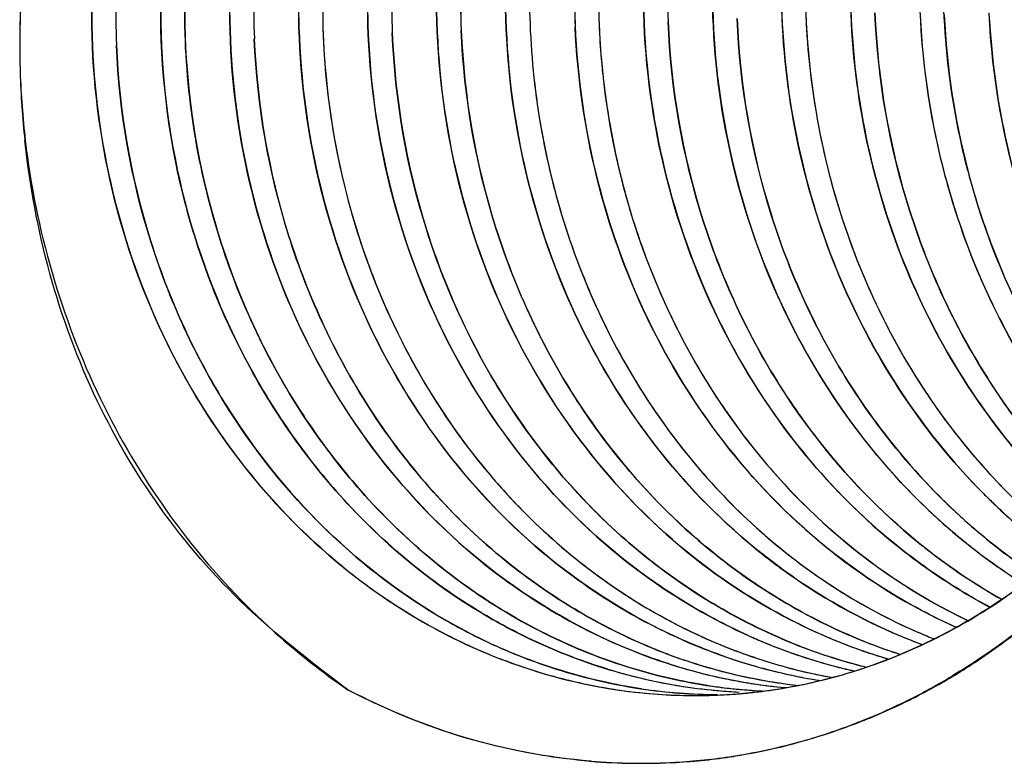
# Model space of a CAD drawing. Header units: millimetres. Extents: x 0 to 1750, y -1720 to 477.
# Tile 249 of 256: x 939.86 to 941.32, y -838.91 to -837.8. Entities that reach past the tile are written whole.
import ezdxf

# ---------------------------------------------------------------- set-up
doc = ezdxf.new("R2010")
doc.units = ezdxf.units.MM
doc.header["$LTSCALE"] = 92.51
doc.layers.add('101300786_14DXF_CONTINUOUS_LINE', color=7, linetype='CONTINUOUS')
doc.layers.add('101300786_DXF_CONTINUOUS_LINE', color=7, linetype='CONTINUOUS')

msp = doc.modelspace()

# ---------------------------------------------------------------- linework, layer by layer
at = {"layer": '101300786_14DXF_CONTINUOUS_LINE'}
for p, q in [((941.2473, -838.7762), (941.2464, -838.7768)), ((941.2473, -838.7763), (941.2464, -838.7768)), ((940.897, -838.7982), (940.8986, -838.7983)), ((940.897, -838.7984), (940.8986, -838.7985))]:
    msp.add_line(p, q, dxfattribs=at)
for centre, radius, start, end in [((941.971, -837.7525), 1.1491, 178.6145, 182.3673), ((942.1692, -837.7453), 1.1416, 178.5312, 182.9612), ((941.5558, -837.7697), 1.1454, 178.6104, 182.3704), ((941.6587, -837.7654), 1.1454, 178.6109, 182.3712), ((941.2103, -837.7842), 1.1443, 178.6085, 180.9423), ((941.313, -837.7799), 1.1442, 178.6088, 180.9438), ((941.3533, -837.7784), 1.1486, 178.6135, 182.3714), ((941.4515, -837.7747), 1.144, 178.5758, 182.8737), ((941.1077, -837.7885), 1.1446, 178.6083, 180.9441), ((941.1451, -837.787), 1.1462, 178.6106, 182.4028), ((941.0735, -837.8354), 1.2179, 177.2986, 181.906), ((941.0711, -837.8354), 1.2155, 181.9068, 186.7105), ((942.3503, -837.7404), 1.1164, 194.6197, 195.0131), ((942.2698, -837.7583), 1.0687, 204.4503, 205.2059), ((941.9658, -837.8363), 0.9479, 224.8206, 225.3942), ((942.0072, -837.8287), 0.9561, 223.9675, 224.4295), ((941.8891, -837.8495), 0.9337, 227.4381, 227.7156), ((941.8453, -837.8599), 0.9218, 229.328, 230.1286), ((941.8425, -837.8632), 0.9174, 230.1288, 230.8848), ((940.9144, -837.9598), 0.8469, 242.7643, 247.6179), ((941.319, -837.9589), 0.8292, 247.5876, 252.4404), ((941.422, -837.9544), 0.8293, 247.6615, 252.2758), ((941.5272, -837.9443), 0.8356, 247.6437, 248.4013), ((941.1132, -837.9677), 0.829, 247.5718, 252.4983), ((941.3151, -837.9712), 0.8162, 252.4463, 255.356), ((940.8576, -837.9925), 0.814, 288.7239, 291.1674), ((941.0731, -837.9826), 0.8149, 253.3783, 255.4839), ((941.1092, -837.98), 0.816, 252.5044, 255.4183), ((941.1073, -837.9873), 0.8085, 255.4201, 258.3498), ((941.176, -837.9782), 0.8149, 253.3777, 255.4871), ((941.1745, -837.9842), 0.8087, 255.4873, 258.4221), ((941.2107, -837.9816), 0.81, 254.9784, 257.8792), ((940.8597, -837.9988), 0.8074, 285.3073, 288.7247), ((941.2774, -837.9795), 0.8092, 255.4791, 257.4313), ((941.3136, -837.9766), 0.8106, 255.3591, 256.0324), ((941.0716, -837.9885), 0.8088, 255.4841, 258.4191), ((941.0706, -837.9932), 0.804, 258.4203, 260.3243), ((941.1062, -837.9925), 0.8031, 258.3502, 261.2907), ((941.1735, -837.9889), 0.804, 258.4234, 260.324), ((940.8618, -838.0064), 0.7995, 282.3496, 284.933), ((941.173, -837.9915), 0.8013, 260.3247, 261.0733), ((941.2095, -837.9873), 0.8041, 257.8807, 259.733), ((940.861, -838.0031), 0.8028, 284.9316, 285.3041), ((940.7411, -837.9322), 0.9842, 299.2497, 300.7034), ((940.739, -837.9287), 0.9882, 300.7026, 300.8908), ((940.8993, -838.0088), 0.7955, 261.5995, 269.7991), ((941.0029, -837.9998), 0.8002, 261.3013, 261.6016), ((941.0027, -838.0009), 0.799, 261.6015, 262.4717), ((940.9663, -838.0075), 0.7939, 264.3275, 264.9903), ((941.0024, -838.0035), 0.7964, 262.4713, 264.2539), ((940.9663, -838.008), 0.7934, 265.1038, 267.2976), ((941.0022, -838.0056), 0.7943, 264.2547, 264.9908), ((941.0021, -838.0063), 0.7936, 264.9907, 267.2141), ((941.0701, -837.9961), 0.8011, 260.3249, 261.3677), ((941.0696, -838), 0.7972, 261.3663, 264.3279), ((940.8631, -838.013), 0.7928, 276.6642, 277.353), ((940.863, -838.0119), 0.7939, 277.3533, 279.3818), ((941.1057, -837.9957), 0.7999, 261.2927, 261.6017), ((941.1056, -837.9969), 0.7987, 261.6016, 262.4719), ((940.8628, -838.011), 0.7947, 279.3815, 279.8016), ((940.8627, -838.0104), 0.7953, 279.8017, 281.1611), ((941.1053, -837.9988), 0.7968, 262.4718, 263.5557), ((940.8626, -838.0097), 0.7961, 281.1611, 282.3479), ((940.7453, -837.9398), 0.9755, 298.1546, 298.3563), ((940.744, -837.9373), 0.9783, 298.3567, 299.2491), ((940.8634, -838.0129), 0.7929, 265.1104, 272.3971), ((940.8634, -838.0159), 0.7898, 272.4034, 273.7688), ((940.8633, -838.0144), 0.7913, 273.77, 276.6647), ((940.7543, -837.9572), 0.956, 292.8891, 298.1712), ((940.788, -838.0262), 0.8805, 273.0546, 278.6564), ((940.7848, -837.9657), 0.9411, 265.2498, 273.0567)]:
    msp.add_arc(centre, radius, start, end, dxfattribs=at)
for points, knots in [([(940.7194, -837.729), (940.7213, -837.7351), (940.7244, -837.7447), (940.7228, -837.7561), (940.7204, -837.7622), (940.7191, -837.7687), (940.7191, -837.7775), (940.7194, -837.7882), (940.7197, -837.7989), (940.7203, -837.8132), (940.7213, -837.831), (940.7234, -837.8595), (940.727, -837.8949), (940.733, -837.9372), (940.7405, -837.9792), (940.7496, -838.0208), (940.7637, -838.0756), (940.7852, -838.1426), (940.8169, -838.2204), (940.8543, -838.2949), (940.883, -838.3423), (940.8982, -838.3652)], [0, 0, 0, 0, 0.028715, 0.043746, 0.050405, 0.057657, 0.07343, 0.089388, 0.105341, 0.121291, 0.15318, 0.185054, 0.248743, 0.312338, 0.375818, 0.439163, 0.502351, 0.628157, 0.753116, 0.877098, 1, 1, 1, 1]), ([(940.2802, -838.39), (940.2196, -838.2983), (940.1268, -838.0917), (940.0994, -837.8673), (940.1021, -837.7549)], [0, 0, 0, 0, 0.494445, 1, 1, 1, 1]), ([(941.1977, -837.7553), (941.199, -837.8322), (941.2169, -837.9852), (941.2655, -838.1315), (941.2969, -838.2007)], [0, 0, 0, 0, 0.50321, 1, 1, 1, 1]), ([(940.8891, -837.7688), (940.8904, -837.845), (940.9081, -837.9966), (940.979, -838.2119), (941.0906, -838.4042), (941.1901, -838.5122), (941.2445, -838.559)], [0, 0, 0, 0, 0.256686, 0.510143, 0.758326, 1, 1, 1, 1]), ([(940.992, -837.7645), (940.9943, -837.9025), (941.0481, -838.1753), (941.1996, -838.41), (941.2934, -838.5045)], [0, 0, 0, 0, 0.508918, 1, 1, 1, 1]), ([(941.0949, -837.7596), (941.0969, -837.8869), (941.143, -838.139), (941.2724, -838.3611), (941.3535, -838.4542)], [0, 0, 0, 0, 0.507752, 1, 1, 1, 1]), ([(940.4776, -837.7858), (940.4789, -837.8642), (940.4975, -838.0201), (940.5723, -838.2408), (940.6899, -838.4366), (940.7945, -838.5453), (940.8515, -838.5918)], [0, 0, 0, 0, 0.256994, 0.510605, 0.758688, 1, 1, 1, 1]), ([(940.5805, -837.7814), (940.5818, -837.8598), (940.6004, -838.0157), (940.6751, -838.2364), (940.7927, -838.4322), (940.8972, -838.5409), (940.9543, -838.5873)], [0, 0, 0, 0, 0.256992, 0.510601, 0.758686, 1, 1, 1, 1]), ([(940.6162, -837.7745), (940.6175, -837.8807), (940.6492, -838.0915), (940.7392, -838.2851), (940.7967, -838.3716)], [0, 0, 0, 0, 0.505565, 1, 1, 1, 1]), ([(940.6834, -837.776), (940.6846, -837.8546), (940.7031, -838.0111), (940.7782, -838.2327), (940.8963, -838.429), (941.0016, -838.5379), (941.0589, -838.5844)], [0, 0, 0, 0, 0.257019, 0.510643, 0.758713, 1, 1, 1, 1]), ([(940.7863, -837.7731), (940.7876, -837.8514), (940.8062, -838.0073), (940.881, -838.2279), (940.9985, -838.4236), (941.103, -838.5322), (941.1601, -838.5787)], [0, 0, 0, 0, 0.256994, 0.5106, 0.758674, 1, 1, 1, 1]), ([(941.27, -838.0222), (941.2649, -838.0027), (941.2467, -837.9239), (941.2369, -837.8432), (941.2344, -837.7825)], [0, 0, 0, 0, 0.249144, 1, 1, 1, 1]), ([(940.169, -837.7987), (940.1703, -837.877), (940.1889, -838.0329), (940.2635, -838.2534), (940.3809, -838.4491), (940.4854, -838.5578), (940.5424, -838.6043)], [0, 0, 0, 0, 0.256991, 0.510594, 0.758675, 1, 1, 1, 1]), ([(940.2719, -837.7944), (940.2732, -837.8727), (940.2918, -838.0286), (940.3664, -838.2492), (940.4838, -838.4449), (940.5883, -838.5535), (940.6453, -838.6)], [0, 0, 0, 0, 0.256992, 0.510596, 0.758675, 1, 1, 1, 1]), ([(940.3748, -837.7902), (940.3761, -837.8685), (940.3946, -838.0243), (940.4693, -838.2449), (940.5868, -838.4406), (940.6913, -838.5493), (940.7483, -838.5958)], [0, 0, 0, 0, 0.256988, 0.510595, 0.75868, 1, 1, 1, 1]), ([(941.0014, -838.3614), (940.9472, -838.2797), (940.8613, -838.0979), (940.827, -837.9), (940.8229, -837.7999)], [0, 0, 0, 0, 0.494531, 1, 1, 1, 1]), ([(941.1025, -838.3544), (941.0489, -838.273), (940.9639, -838.092), (940.9299, -837.8952), (940.9258, -837.7956)], [0, 0, 0, 0, 0.49458, 1, 1, 1, 1]), ([(941.3102, -838.3487), (941.256, -838.267), (941.1699, -838.085), (941.1356, -837.887), (941.1315, -837.7869)], [0, 0, 0, 0, 0.494531, 1, 1, 1, 1]), ([(941.3023, -837.7973), (941.3089, -837.9144), (941.3577, -838.1446), (941.4768, -838.3483), (941.5504, -838.4351)], [0, 0, 0, 0, 0.507368, 1, 1, 1, 1]), ([(939.9633, -837.8074), (939.9645, -837.8859), (939.9832, -838.0419), (940.0581, -838.2629), (940.1759, -838.4588), (940.2807, -838.5675), (940.3379, -838.6139)], [0, 0, 0, 0, 0.257011, 0.510625, 0.758699, 1, 1, 1, 1]), ([(940.0661, -837.803), (940.0676, -837.8928), (940.0915, -838.0712), (940.173, -838.2795), (940.2659, -838.4275), (940.3736, -838.5584), (940.4726, -838.6392), (940.5438, -838.6821)], [0, 0, 0, 0, 0.258559, 0.512808, 0.637696, 0.760633, 1, 1, 1, 1]), ([(940.692, -838.3732), (940.6381, -838.2915), (940.5525, -838.1101), (940.5184, -837.9127), (940.5142, -837.8128)], [0, 0, 0, 0, 0.494558, 1, 1, 1, 1]), ([(941.0291, -837.8043), (941.0342, -837.9025), (941.0695, -838.0963), (941.1548, -838.2743), (941.2081, -838.3543)], [0, 0, 0, 0, 0.505352, 1, 1, 1, 1]), ([(941.1516, -838.7516), (941.1951, -838.7347), (941.2802, -838.6931), (941.4364, -838.5811), (941.5987, -838.3909), (941.7199, -838.1103), (941.7462, -837.9045), (941.7454, -837.8011)], [0, 0, 0, 0, 0.118017, 0.23788, 0.48371, 0.738623, 1, 1, 1, 1]), ([(940.3823, -838.3844), (940.3287, -838.303), (940.2437, -838.1221), (940.2098, -837.9254), (940.2056, -837.8259)], [0, 0, 0, 0, 0.494587, 1, 1, 1, 1]), ([(940.5881, -838.3759), (940.5345, -838.2944), (940.4494, -838.1135), (940.4155, -837.9167), (940.4114, -837.8171)], [0, 0, 0, 0, 0.494587, 1, 1, 1, 1]), ([(940.1775, -838.3946), (940.1237, -838.3131), (940.0383, -838.1319), (940.0041, -837.9348), (939.9999, -837.8351)], [0, 0, 0, 0, 0.49455, 1, 1, 1, 1]), ([(940.3089, -837.8321), (940.3139, -837.9303), (940.3488, -838.1241), (940.4336, -838.3023), (940.4867, -838.3825)], [0, 0, 0, 0, 0.505373, 1, 1, 1, 1]), ([(939.8639, -837.9775), (939.8796, -838.1104), (939.9539, -838.3694), (940.11, -838.5896), (940.2031, -838.6805)], [0, 0, 0, 0, 0.507224, 1, 1, 1, 1]), ([(941.4121, -838.3429), (941.3965, -838.3193), (941.3373, -838.221), (941.2944, -838.113), (941.272, -838.0296)], [0, 0, 0, 0, 0.247247, 1, 1, 1, 1]), ([(941.3028, -838.2135), (941.3104, -838.2295), (941.342, -838.2925), (941.3799, -838.3522), (941.4115, -838.3943)], [0, 0, 0, 0, 0.252344, 1, 1, 1, 1]), ([(941.2576, -838.5372), (941.243, -838.5239), (941.1858, -838.4679), (941.1356, -838.4047), (941.1025, -838.3544)], [0, 0, 0, 0, 0.247334, 1, 1, 1, 1]), ([(941.2081, -838.3543), (941.2164, -838.3667), (941.2503, -838.4152), (941.2884, -838.4607), (941.3191, -838.4925)], [0, 0, 0, 0, 0.252206, 1, 1, 1, 1]), ([(941.3722, -838.4324), (941.3667, -838.4257), (941.3449, -838.3987), (941.3246, -838.3704), (941.3102, -838.3487)], [0, 0, 0, 0, 0.248852, 1, 1, 1, 1]), ([(941.1068, -838.7215), (941.0238, -838.6874), (940.8654, -838.5901), (940.7432, -838.4507), (940.692, -838.3732)], [0, 0, 0, 0, 0.491078, 1, 1, 1, 1]), ([(940.7967, -838.3716), (940.8478, -838.4484), (940.9695, -838.5866), (941.127, -838.6832), (941.2094, -838.717)], [0, 0, 0, 0, 0.50884, 1, 1, 1, 1]), ([(940.8982, -838.3652), (940.945, -838.4359), (941.055, -838.5641), (941.1957, -838.6584), (941.2697, -838.6938)], [0, 0, 0, 0, 0.508177, 1, 1, 1, 1]), ([(941.3201, -838.6622), (941.257, -838.6265), (941.1377, -838.5377), (941.0426, -838.4236), (941.0014, -838.3614)], [0, 0, 0, 0, 0.492774, 1, 1, 1, 1]), ([(940.797, -838.734), (940.714, -838.6997), (940.5555, -838.602), (940.4334, -838.4622), (940.3823, -838.3844)], [0, 0, 0, 0, 0.491068, 1, 1, 1, 1]), ([(940.4867, -838.3825), (940.5378, -838.4597), (940.6598, -838.5987), (940.8177, -838.6957), (940.9003, -838.7298)], [0, 0, 0, 0, 0.508897, 1, 1, 1, 1]), ([(941.0029, -838.7254), (940.9199, -838.6912), (940.7614, -838.5935), (940.6392, -838.4536), (940.5881, -838.3759)], [0, 0, 0, 0, 0.491063, 1, 1, 1, 1]), ([(940.5268, -838.7128), (940.4573, -838.677), (940.3256, -838.5845), (940.2219, -838.4619), (940.1775, -838.3946)], [0, 0, 0, 0, 0.492183, 1, 1, 1, 1]), ([(940.6941, -838.7383), (940.6113, -838.7041), (940.4533, -838.6068), (940.3313, -838.4675), (940.2802, -838.39)], [0, 0, 0, 0, 0.491098, 1, 1, 1, 1]), ([(941.3002, -838.5112), (941.3055, -838.5164), (941.3268, -838.5369), (941.3491, -838.5564), (941.3663, -838.5704)], [0, 0, 0, 0, 0.251134, 1, 1, 1, 1]), ([(941.3703, -838.6256), (941.3608, -838.6193), (941.3227, -838.593), (941.2866, -838.5637), (941.2609, -838.5403)], [0, 0, 0, 0, 0.248418, 1, 1, 1, 1]), ([(941.1601, -838.5787), (941.1713, -838.5879), (941.2166, -838.623), (941.2653, -838.6539), (941.3031, -838.674)], [0, 0, 0, 0, 0.252228, 1, 1, 1, 1]), ([(941.2637, -838.575), (941.2709, -838.5808), (941.2997, -838.6035), (941.3298, -838.6245), (941.3531, -838.6391)], [0, 0, 0, 0, 0.251406, 1, 1, 1, 1]), ([(940.8515, -838.5918), (940.8961, -838.628), (940.9913, -838.6917), (941.0973, -838.7353), (941.1513, -838.7513)], [0, 0, 0, 0, 0.504989, 1, 1, 1, 1]), ([(940.9543, -838.5873), (940.973, -838.6026), (941.0492, -838.6599), (941.1348, -838.7048), (941.2015, -838.7295)], [0, 0, 0, 0, 0.253778, 1, 1, 1, 1]), ([(941.0589, -838.5844), (941.0738, -838.5965), (941.1343, -838.6425), (941.2007, -838.6807), (941.2524, -838.7039)], [0, 0, 0, 0, 0.25294, 1, 1, 1, 1]), ([(940.5424, -838.6043), (940.5866, -838.6404), (940.6811, -838.7038), (940.7864, -838.7474), (940.84, -838.7634)], [0, 0, 0, 0, 0.504917, 1, 1, 1, 1]), ([(940.6453, -838.6), (940.6895, -838.6361), (940.7841, -838.6995), (940.8893, -838.7431), (940.9429, -838.7591)], [0, 0, 0, 0, 0.504915, 1, 1, 1, 1]), ([(940.7483, -838.5958), (940.7964, -838.635), (940.8999, -838.7032), (941.0157, -838.7476), (941.0746, -838.7628)], [0, 0, 0, 0, 0.505282, 1, 1, 1, 1]), ([(940.3379, -838.6139), (940.3488, -838.6228), (940.393, -838.6571), (940.4405, -838.6873), (940.4773, -838.7071)], [0, 0, 0, 0, 0.252173, 1, 1, 1, 1]), ([(940.2031, -838.6805), (940.2141, -838.6913), (940.2589, -838.7332), (940.3072, -838.7712), (940.3451, -838.7971)], [0, 0, 0, 0, 0.2519, 1, 1, 1, 1]), ([(940.5438, -838.6821), (940.5591, -838.6913), (940.6207, -838.7258), (940.6866, -838.7527), (940.7372, -838.7678)], [0, 0, 0, 0, 0.252405, 1, 1, 1, 1]), ([(940.4773, -838.7071), (940.4899, -838.7139), (940.5407, -838.7396), (940.5942, -838.7601), (940.635, -838.7723)], [0, 0, 0, 0, 0.251821, 1, 1, 1, 1]), ([(941.3601, -838.6976), (941.3511, -838.7048), (941.3149, -838.733), (941.2767, -838.7586), (941.2473, -838.7763)], [0, 0, 0, 0, 0.251334, 1, 1, 1, 1]), ([(940.8819, -838.7908), (940.8659, -838.7883), (940.8018, -838.7765), (940.7393, -838.7569), (940.6941, -838.7383)], [0, 0, 0, 0, 0.248875, 1, 1, 1, 1]), ([(940.9003, -838.7298), (940.9086, -838.7332), (940.9415, -838.7461), (940.9752, -838.757), (941.0008, -838.7638)], [0, 0, 0, 0, 0.251029, 1, 1, 1, 1]), ([(940.7831, -838.7957), (940.7668, -838.7933), (940.7016, -838.7816), (940.6379, -838.7618), (940.5919, -838.7429)], [0, 0, 0, 0, 0.248885, 1, 1, 1, 1]), ([(940.7372, -838.7678), (940.7495, -838.7714), (940.7989, -838.7849), (940.8497, -838.7937), (940.8879, -838.7975)], [0, 0, 0, 0, 0.251108, 1, 1, 1, 1]), ([(940.635, -838.7723), (940.6481, -838.7762), (940.7009, -838.7905), (940.755, -838.7994), (940.7958, -838.8028)], [0, 0, 0, 0, 0.251168, 1, 1, 1, 1]), ([(940.7068, -838.9036), (940.6443, -838.8984), (940.519, -838.8753), (940.4013, -838.8267), (940.3451, -838.7971)], [0, 0, 0, 0, 0.49683, 1, 1, 1, 1]), ([(941.1261, -838.8379), (941.1096, -838.8449), (941.0431, -838.8707), (940.9734, -838.8886), (940.9206, -838.8967)], [0, 0, 0, 0, 0.251403, 1, 1, 1, 1])]:
    msp.add_open_spline(points, degree=3, knots=knots, dxfattribs=at)
at = {"layer": '101300786_DXF_CONTINUOUS_LINE'}
for p, q in [((940.7209, -837.8245), (940.7213, -837.8303)), ((940.7213, -837.8303), (940.7217, -837.8376)), ((940.7217, -837.8376), (940.7221, -837.8429)), ((940.7221, -837.8429), (940.7227, -837.8499)), ((940.7227, -837.8499), (940.7232, -837.8558)), ((940.7232, -837.8558), (940.7238, -837.8631)), ((940.7238, -837.8631), (940.7246, -837.8718))]:
    msp.add_line(p, q, dxfattribs=at)
for points in [[(940.7196, -837.7954), (940.72, -837.8062), (940.7204, -837.8146), (940.7206, -837.8183), (940.7209, -837.8245)], [(940.7246, -837.8718), (940.7252, -837.877), (940.7258, -837.8827), (940.7266, -837.8895), (940.7275, -837.8977), (940.7287, -837.9069), (940.7301, -837.9173), (940.7319, -837.9293), (940.734, -837.9424), (940.7362, -837.9555), (940.7386, -837.9687), (940.7412, -837.9818), (940.7436, -837.9936), (940.7456, -838.0031), (940.7475, -838.0112), (940.7494, -838.0197), (940.7517, -838.0289), (940.7541, -838.0384), (940.7566, -838.0481), (940.7593, -838.058), (940.7621, -838.0681), (940.765, -838.0782), (940.7679, -838.0879), (940.771, -838.0977), (940.7743, -838.1079), (940.7779, -838.1187), (940.7818, -838.1301), (940.7862, -838.1427), (940.7917, -838.1573), (940.7979, -838.1731), (940.804, -838.1881), (940.8095, -838.2011), (940.8149, -838.2134), (940.8209, -838.2266), (940.8283, -838.2423), (940.8364, -838.2588), (940.844, -838.2736), (940.8502, -838.2853), (940.8558, -838.2954), (940.8617, -838.3059), (940.8683, -838.3174), (940.8754, -838.3293), (940.8831, -838.3418), (940.8912, -838.3546)], [(940.8912, -838.3546), (940.9, -838.368), (940.9103, -838.3831), (940.9223, -838.4001), (940.9361, -838.4186), (940.9518, -838.4387), (940.9703, -838.4611), (940.991, -838.4846), (941.0122, -838.5073), (941.0327, -838.5277), (941.0536, -838.5474), (941.077, -838.5681), (941.105, -838.591), (941.1358, -838.6142), (941.1662, -838.6352), (941.194, -838.6527), (941.2209, -838.6684), (941.2502, -838.6841), (941.27, -838.6936)]]:
    msp.add_lwpolyline(points, dxfattribs=at)
for centre, radius, start, end in [((941.9677, -837.7523), 1.1457, 178.6171, 182.3811), ((941.5546, -837.7697), 1.1442, 178.6121, 182.3759), ((941.6576, -837.7654), 1.1444, 178.6125, 182.3763), ((941.8293, -837.7582), 1.1461, 178.6156, 182.508), ((941.3501, -837.7783), 1.1454, 178.6161, 182.3845), ((941.1412, -837.7869), 1.1423, 178.6131, 182.418), ((941.2414, -837.8315), 1.3858, 177.7865, 181.8361), ((942.3355, -837.7374), 1.1379, 182.7259, 194.9057), ((942.3718, -837.7359), 1.1383, 182.7145, 194.5643), ((941.2188, -837.833), 1.3632, 181.8038, 186.0883), ((942.3131, -837.7423), 1.115, 194.9607, 195.2841), ((942.3491, -837.7407), 1.1152, 194.6179, 195.2254), ((942.2923, -837.7486), 1.0933, 195.2529, 205.1727), ((942.15, -837.792), 1.0076, 213.3753, 216.9664), ((941.9751, -837.8271), 0.961, 221.7331, 225.1139), ((941.9652, -837.837), 0.9469, 225.1193, 226.3294), ((941.849, -837.8556), 0.9275, 226.3175, 231.0122), ((941.8858, -837.8529), 0.9289, 226.0629, 230.7464), ((941.9522, -837.8509), 0.9279, 226.3182, 230.886), ((941.7698, -837.873), 0.9084, 230.7599, 232.6073), ((941.8299, -837.8792), 0.897, 231.0108, 237.9159), ((941.8679, -837.8747), 0.9008, 230.7499, 236.4772), ((941.7576, -837.8895), 0.8879, 232.5857, 240.4766), ((940.9004, -837.923), 0.8909, 230.9146, 240.6872), ((941.0379, -837.9194), 0.8884, 235.551, 237.0807), ((941.0231, -837.9434), 0.8603, 237.04, 247.3526), ((940.925, -837.94), 0.8693, 239.9173, 240.2864), ((940.9182, -837.9522), 0.8554, 240.2745, 245.2583), ((940.8864, -837.9464), 0.8637, 240.736, 241.7139), ((940.8813, -837.956), 0.8528, 241.7094, 244.8826), ((941.3894, -837.9479), 0.8379, 245.6776, 247.3329), ((941.4923, -837.9436), 0.8379, 245.6777, 247.3327), ((941.5281, -837.942), 0.838, 246.3519, 247.6052), ((940.7474, -837.9478), 0.9684, 303.3968, 309.1598), ((941.2865, -837.9522), 0.8379, 245.6776, 247.333), ((941.2842, -837.958), 0.8317, 247.3311, 250.7286), ((941.3207, -837.9547), 0.8336, 247.4182, 249.3197), ((941.387, -837.9537), 0.8317, 247.3309, 250.7286), ((941.4235, -837.9505), 0.8335, 247.5032, 249.3198), ((941.4904, -837.9482), 0.8329, 247.3321, 249.7439), ((941.5269, -837.945), 0.8348, 247.6055, 248.396), ((940.8766, -837.966), 0.8418, 244.8878, 245.7276), ((940.8723, -837.9759), 0.831, 245.7173, 253.2687), ((940.9111, -837.9672), 0.8387, 245.2716, 247.474), ((941.1121, -837.9705), 0.8259, 247.3985, 255.5772), ((941.2171, -837.9616), 0.8308, 248.0106, 251.697), ((941.3192, -837.9585), 0.8295, 249.3203, 250.473), ((941.3183, -837.961), 0.8269, 250.4732, 251.2185), ((941.3852, -837.9587), 0.8264, 250.7319, 251.2013), ((941.384, -837.9624), 0.8224, 251.1998, 253.621), ((941.4221, -837.9542), 0.8295, 249.3203, 250.473), ((941.4212, -837.9567), 0.8269, 250.4732, 251.2188), ((941.4204, -837.9592), 0.8243, 251.2186, 252.3406), ((941.1795, -837.9673), 0.8264, 250.7328, 251.2015), ((941.1784, -837.9705), 0.823, 251.2004, 253.2296), ((941.213, -837.974), 0.8178, 251.6974, 255.4357), ((941.2824, -837.963), 0.8264, 250.7319, 251.2013), ((941.2811, -837.9667), 0.8225, 251.1999, 253.5612), ((941.2792, -837.9731), 0.8158, 253.5615, 255.8349), ((941.3161, -837.9677), 0.8198, 251.2137, 255.596), ((940.8577, -837.9925), 0.814, 288.6671, 292.4121), ((940.968, -837.9954), 0.8061, 253.2147, 264.9668), ((941.0736, -837.9812), 0.8163, 253.23, 255.8355), ((941.1067, -837.9905), 0.8052, 255.594, 260.788), ((941.1774, -837.9738), 0.8195, 253.2308, 253.5634), ((941.1763, -837.9774), 0.8158, 253.5619, 255.836), ((941.1739, -837.9872), 0.8057, 255.832, 260.3478), ((941.2103, -837.984), 0.8075, 255.4391, 259.3508), ((941.2778, -837.9788), 0.8099, 255.8358, 257.4745), ((940.8596, -837.9979), 0.8083, 286.9793, 287.2568), ((940.8591, -837.9965), 0.8097, 287.2571, 288.6647), ((940.7626, -837.9703), 0.9413, 300.9085, 303.3807), ((940.8651, -837.9996), 0.8063, 253.2695, 264.9963), ((941.0711, -837.9916), 0.8057, 255.832, 260.3481), ((940.8613, -838.0042), 0.8017, 282.0676, 284.8421), ((941.1724, -837.9955), 0.7973, 260.3551, 261.0159), ((940.8602, -837.9999), 0.8062, 284.8417, 286.9801), ((940.7699, -837.9824), 0.9272, 299.2516, 300.9063), ((940.8076, -837.9178), 0.9935, 242.257, 244.8512), ((940.8993, -838.0082), 0.796, 261.5431, 269.8012), ((941.0023, -838.0035), 0.7965, 260.8001, 261.5489), ((941.0023, -838.0037), 0.7962, 261.5489, 262.4679), ((940.9663, -838.0066), 0.7948, 265.016, 266.2357), ((941.0022, -838.0042), 0.7957, 262.4679, 265.0173), ((941.0022, -838.0049), 0.795, 265.0177, 266.0266), ((941.0695, -837.9998), 0.7973, 260.3553, 261.0159), ((941.0693, -838.0012), 0.7959, 261.0161, 264.8847), ((940.8636, -838.0169), 0.7888, 276.663, 277.5532), ((940.8629, -838.012), 0.7938, 277.5566, 281.2851), ((941.1052, -837.9991), 0.7965, 260.7981, 261.5493), ((941.1052, -837.9994), 0.7962, 261.5493, 262.468), ((941.1051, -837.9997), 0.7959, 262.468, 263.7231), ((940.8621, -838.0077), 0.7981, 281.2827, 282.066), ((940.7767, -837.9948), 0.913, 293.3162, 298.2797), ((940.7743, -837.9904), 0.918, 298.2795, 299.2504), ((940.8634, -838.0115), 0.7943, 265.0461, 272.3909), ((940.8634, -838.0147), 0.791, 272.3975, 273.3736), ((940.8635, -838.0156), 0.7902, 273.3735, 274.9927), ((940.8636, -838.0168), 0.789, 274.9928, 276.6626), ((940.7789, -837.9997), 0.9076, 288.4247, 293.3148), ((940.7814, -838.0069), 0.9, 278.8338, 288.4169), ((940.7815, -838.006), 0.9009, 273.3139, 278.8178), ((940.7814, -838.0016), 0.9053, 265.3392, 273.3028)]:
    msp.add_arc(centre, radius, start, end, dxfattribs=at)
for points, knots in [([(941.1606, -838.5791), (941.0398, -838.4808), (940.8428, -838.2132), (940.7825, -837.8889), (940.7864, -837.7262)], [0, 0, 0, 0, 0.489058, 1, 1, 1, 1]), ([(941.2084, -838.5263), (941.1039, -838.4264), (940.9366, -838.1712), (940.8857, -837.872), (940.8893, -837.7219)], [0, 0, 0, 0, 0.490521, 1, 1, 1, 1]), ([(941.258, -838.4668), (941.1697, -838.3678), (941.0308, -838.1277), (940.9889, -837.8545), (940.9922, -837.7175)], [0, 0, 0, 0, 0.491968, 1, 1, 1, 1]), ([(941.028, -837.716), (941.0251, -837.8276), (941.0519, -838.0504), (941.1435, -838.2555), (941.2032, -838.3469)], [0, 0, 0, 0, 0.505551, 1, 1, 1, 1]), ([(941.3533, -838.4538), (941.2673, -838.3552), (941.1324, -838.1175), (941.0918, -837.8482), (941.0951, -837.7132)], [0, 0, 0, 0, 0.492177, 1, 1, 1, 1]), ([(940.8519, -838.592), (940.7311, -838.4937), (940.5342, -838.2261), (940.4739, -837.9019), (940.4778, -837.7391)], [0, 0, 0, 0, 0.489059, 1, 1, 1, 1]), ([(940.9548, -838.5877), (940.8339, -838.4894), (940.6371, -838.2217), (940.5768, -837.8975), (940.5807, -837.7348)], [0, 0, 0, 0, 0.48906, 1, 1, 1, 1]), ([(940.5667, -838.6953), (940.4893, -838.6519), (940.3449, -838.5386), (940.1829, -838.3123), (940.0834, -838.0446), (940.064, -837.8525), (940.0663, -837.7564)], [0, 0, 0, 0, 0.238881, 0.48631, 0.74102, 1, 1, 1, 1]), ([(940.1021, -837.7549), (940.1, -837.8439), (940.1163, -838.0217), (940.2014, -838.2723), (940.3411, -838.49), (940.4671, -838.6052), (940.5354, -838.6521)], [0, 0, 0, 0, 0.257898, 0.512128, 0.75997, 1, 1, 1, 1]), ([(940.5426, -838.6045), (940.422, -838.5061), (940.2255, -838.2386), (940.1652, -837.9147), (940.1692, -837.7521)], [0, 0, 0, 0, 0.489077, 1, 1, 1, 1]), ([(940.6456, -838.6002), (940.5249, -838.5018), (940.3284, -838.2343), (940.2681, -837.9104), (940.2721, -837.7478)], [0, 0, 0, 0, 0.489075, 1, 1, 1, 1]), ([(940.3079, -837.7463), (940.305, -837.8575), (940.3316, -838.0797), (940.4228, -838.2844), (940.4822, -838.3757)], [0, 0, 0, 0, 0.505379, 1, 1, 1, 1]), ([(940.7485, -838.5959), (940.6278, -838.4975), (940.4312, -838.23), (940.371, -837.906), (940.3749, -837.7435)], [0, 0, 0, 0, 0.489074, 1, 1, 1, 1]), ([(940.3387, -838.6146), (940.2175, -838.5163), (940.0201, -838.2484), (939.9595, -837.9237), (939.9634, -837.7607)], [0, 0, 0, 0, 0.488997, 1, 1, 1, 1]), ([(940.6162, -837.7745), (940.6175, -837.8802), (940.649, -838.0902), (940.7382, -838.2833), (940.7954, -838.3696)], [0, 0, 0, 0, 0.505524, 1, 1, 1, 1]), ([(940.8229, -837.7999), (940.827, -837.8995), (940.8609, -838.0964), (940.9461, -838.2774), (940.9997, -838.3589)], [0, 0, 0, 0, 0.505513, 1, 1, 1, 1]), ([(940.9258, -837.7956), (940.9299, -837.8949), (940.9636, -838.0911), (941.0482, -838.2715), (941.1015, -838.3528)], [0, 0, 0, 0, 0.505482, 1, 1, 1, 1]), ([(941.1315, -837.7869), (941.1356, -837.8865), (941.1696, -838.0836), (941.2549, -838.2647), (941.3086, -838.3462)], [0, 0, 0, 0, 0.505518, 1, 1, 1, 1]), ([(941.4718, -838.3288), (941.4208, -838.2493), (941.3396, -838.0738), (941.3064, -837.8835), (941.3018, -837.7872)], [0, 0, 0, 0, 0.494685, 1, 1, 1, 1]), ([(940.5143, -837.8128), (940.5184, -837.9122), (940.5521, -838.1086), (940.6369, -838.2893), (940.6903, -838.3707)], [0, 0, 0, 0, 0.505494, 1, 1, 1, 1]), ([(941.0563, -838.5823), (940.9454, -838.4917), (940.7612, -838.2507), (940.6908, -837.9576), (940.6843, -837.8083)], [0, 0, 0, 0, 0.489299, 1, 1, 1, 1]), ([(941.7454, -837.8012), (941.7462, -837.903), (941.7207, -838.1056), (941.6031, -838.3826), (941.4165, -838.6073), (941.2536, -838.7097), (941.1681, -838.745)], [0, 0, 0, 0, 0.261391, 0.516423, 0.76257, 1, 1, 1, 1]), ([(940.2056, -837.8259), (940.2098, -837.9251), (940.2434, -838.1211), (940.3279, -838.3014), (940.3811, -838.3827)], [0, 0, 0, 0, 0.505475, 1, 1, 1, 1]), ([(940.4114, -837.8171), (940.4155, -837.9163), (940.4491, -838.1124), (940.5337, -838.2929), (940.5869, -838.3741)], [0, 0, 0, 0, 0.505478, 1, 1, 1, 1]), ([(939.9999, -837.8351), (940.0041, -837.9343), (940.0379, -838.1303), (940.1225, -838.3107), (940.1758, -838.3919)], [0, 0, 0, 0, 0.505502, 1, 1, 1, 1]), ([(940.2025, -838.6812), (940.1067, -838.593), (939.9469, -838.3725), (939.8776, -838.1112), (939.8633, -837.9775)], [0, 0, 0, 0, 0.492244, 1, 1, 1, 1]), ([(941.273, -838.0336), (941.282, -838.0664), (941.323, -838.1938), (941.3878, -838.3138), (941.4478, -838.3935)], [0, 0, 0, 0, 0.254092, 1, 1, 1, 1]), ([(941.4143, -838.3981), (941.4035, -838.3839), (941.3616, -838.3254), (941.3259, -838.2625), (941.3029, -838.2136)], [0, 0, 0, 0, 0.24788, 1, 1, 1, 1]), ([(940.9997, -838.3589), (941.0134, -838.3796), (941.0701, -838.4592), (941.1387, -838.5305), (941.1951, -838.5766)], [0, 0, 0, 0, 0.253896, 1, 1, 1, 1]), ([(941.1015, -838.3528), (941.1116, -838.3683), (941.1534, -838.4284), (941.2018, -838.4839), (941.2412, -838.5219)], [0, 0, 0, 0, 0.252796, 1, 1, 1, 1]), ([(941.2032, -838.3469), (941.2118, -838.36), (941.247, -838.4113), (941.287, -838.4592), (941.3193, -838.4927)], [0, 0, 0, 0, 0.252284, 1, 1, 1, 1]), ([(940.6903, -838.3707), (940.7414, -838.4484), (940.8633, -838.5883), (941.0216, -838.6862), (941.1046, -838.7206)], [0, 0, 0, 0, 0.508944, 1, 1, 1, 1]), ([(940.7954, -838.3696), (940.8448, -838.4442), (940.9618, -838.5789), (941.1128, -838.675), (941.192, -838.7097)], [0, 0, 0, 0, 0.508592, 1, 1, 1, 1]), ([(940.3811, -838.3827), (940.432, -838.4605), (940.5538, -838.6005), (940.7119, -838.6985), (940.7947, -838.733)], [0, 0, 0, 0, 0.508943, 1, 1, 1, 1]), ([(940.4822, -838.3757), (940.5341, -838.4554), (940.6586, -838.5985), (940.821, -838.6977), (940.906, -838.732)], [0, 0, 0, 0, 0.509341, 1, 1, 1, 1]), ([(940.5869, -838.3741), (940.6378, -838.4519), (940.7596, -838.5919), (940.9177, -838.69), (941.0005, -838.7244)], [0, 0, 0, 0, 0.508942, 1, 1, 1, 1]), ([(940.1758, -838.3919), (940.2163, -838.4537), (940.3097, -838.5673), (940.4271, -838.6562), (940.4892, -838.6922)], [0, 0, 0, 0, 0.507147, 1, 1, 1, 1]), ([(941.3193, -838.4927), (941.331, -838.5048), (941.3788, -838.5518), (941.4316, -838.5936), (941.4734, -838.6212)], [0, 0, 0, 0, 0.252758, 1, 1, 1, 1]), ([(941.3034, -838.6741), (941.2908, -838.6675), (941.241, -838.6393), (941.194, -838.6063), (941.1606, -838.5791)], [0, 0, 0, 0, 0.248139, 1, 1, 1, 1]), ([(941.0443, -838.7115), (941.0272, -838.7038), (940.9594, -838.6703), (940.896, -838.6279), (940.8519, -838.592)], [0, 0, 0, 0, 0.247679, 1, 1, 1, 1]), ([(941.1472, -838.7071), (941.1301, -838.6994), (941.0623, -838.666), (940.9989, -838.6236), (940.9548, -838.5877)], [0, 0, 0, 0, 0.247678, 1, 1, 1, 1]), ([(941.2523, -838.7038), (941.2349, -838.696), (941.1657, -838.6622), (941.1012, -838.6189), (941.0563, -838.5823)], [0, 0, 0, 0, 0.24761, 1, 1, 1, 1]), ([(940.8381, -838.7628), (940.8115, -838.7548), (940.7058, -838.7171), (940.6081, -838.6578), (940.5426, -838.6045)], [0, 0, 0, 0, 0.247064, 1, 1, 1, 1]), ([(940.9068, -838.7474), (940.8834, -838.7392), (940.7903, -838.7019), (940.7041, -838.6479), (940.6456, -838.6002)], [0, 0, 0, 0, 0.247212, 1, 1, 1, 1]), ([(940.9414, -838.7158), (940.9243, -838.708), (940.8563, -838.6745), (940.7927, -838.632), (940.7485, -838.5959)], [0, 0, 0, 0, 0.247671, 1, 1, 1, 1]), ([(940.7352, -838.7672), (940.6914, -838.754), (940.6342, -838.7313), (940.5801, -838.7028), (940.5667, -838.6953)], [0, 0, 0, 0, 0.747951, 1, 1, 1, 1]), ([(940.6919, -838.7373), (940.7066, -838.7435), (940.766, -838.7662), (940.828, -838.7821), (940.875, -838.7897)], [0, 0, 0, 0, 0.251731, 1, 1, 1, 1]), ([(940.5897, -838.742), (940.6053, -838.7484), (940.6676, -838.7721), (940.7329, -838.7882), (940.7822, -838.7956)], [0, 0, 0, 0, 0.2518, 1, 1, 1, 1]), ([(940.7079, -838.9039), (940.6802, -838.9017), (940.5693, -838.8875), (940.4613, -838.8528), (940.3853, -838.8172)], [0, 0, 0, 0, 0.248647, 1, 1, 1, 1])]:
    msp.add_open_spline(points, degree=3, knots=knots, dxfattribs=at)
msp.add_open_spline([(940.3451, -838.7971), (940.296, -838.7604), (940.2476, -838.7227), (940.2025, -838.6812)], degree=3, dxfattribs=at)

doc.saveas('drawing.dxf')
